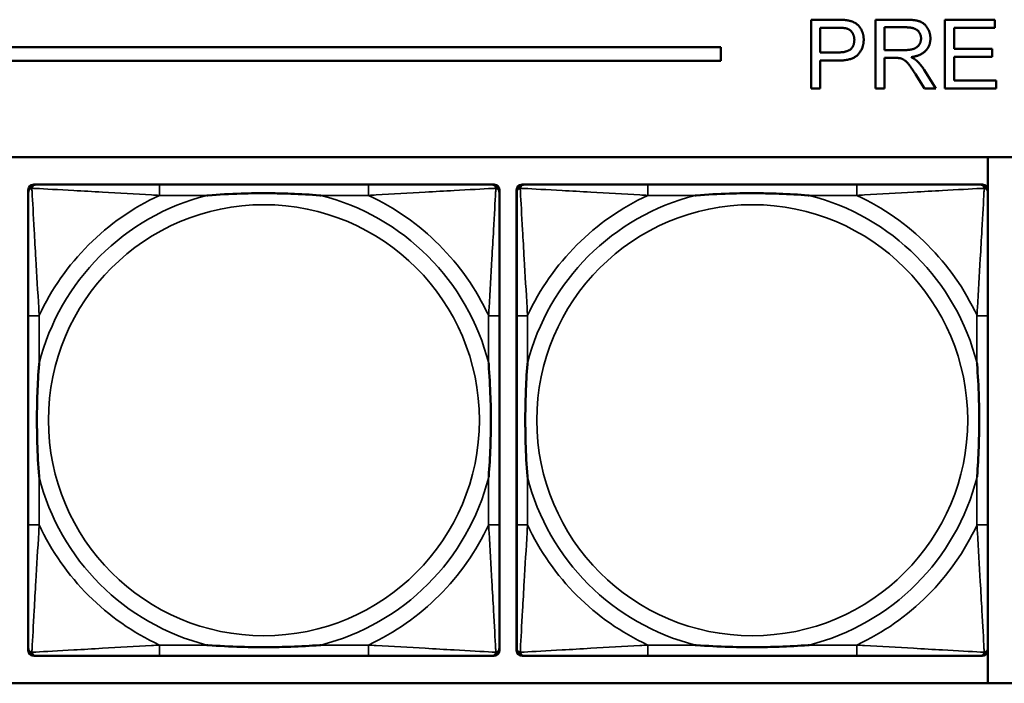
# Model space of a CAD drawing. Header units: inches. Extents: x 23.7 to 69.9, y 6 to 64.2.
# Tile 39 of 158: x 51.6 to 53.1, y 14.4 to 15.4. Entities that reach past the tile are written whole.
import ezdxf

# ---------------------------------------------------------------- set-up
doc = ezdxf.new("R2010")
doc.units = ezdxf.units.IN
doc.header["$MEASUREMENT"] = 0
doc.layers.add('Visible (ANSI)', color=7, linetype='Continuous', lineweight=50)
doc.layers.add('Visible Narrow (ANSI)', color=7, linetype='Continuous', lineweight=35)

msp = doc.modelspace()

# ---------------------------------------------------------------- linework, layer by layer
at = {"layer": 'Visible (ANSI)'}
for p, q in [((52.7728, 15.4068), (52.8106, 15.4068)), ((52.7728, 15.3068), (52.7728, 15.4068)), ((52.8663, 15.4068), (52.9107, 15.4068)), ((52.8663, 15.3068), (52.8663, 15.4068)), ((52.9673, 15.4068), (53.0397, 15.4068)), ((52.9673, 15.3068), (52.9673, 15.4068)), ((53.0397, 15.4068), (53.0397, 15.395)), ((52.7861, 15.3592), (52.7861, 15.395)), ((52.7861, 15.395), (52.8117, 15.395)), ((52.8796, 15.3626), (52.8796, 15.3957)), ((52.8796, 15.3957), (52.9112, 15.3957)), ((53.0397, 15.395), (52.9805, 15.395)), ((52.9805, 15.395), (52.9805, 15.3644)), ((47.3347, 15.3668), (52.6417, 15.3668)), ((52.6417, 15.3668), (52.6417, 15.3468)), ((52.908, 15.3626), (52.8796, 15.3626)), ((52.9805, 15.3644), (53.036, 15.3644)), ((53.036, 15.3644), (53.036, 15.3526)), ((52.6417, 15.3468), (47.3347, 15.3468)), ((52.8119, 15.3592), (52.7861, 15.3592)), ((52.8118, 15.3474), (52.7861, 15.3474)), ((52.7861, 15.3474), (52.7861, 15.3068)), ((52.8949, 15.3512), (52.8796, 15.3512)), ((52.8796, 15.3512), (52.8796, 15.3068)), ((53.036, 15.3526), (52.9805, 15.3526)), ((52.9805, 15.3526), (52.9805, 15.3186)), ((52.937, 15.334), (52.9543, 15.3068)), ((52.9378, 15.3068), (52.9245, 15.3276)), ((52.9805, 15.3186), (53.042, 15.3186)), ((53.042, 15.3186), (53.042, 15.3068)), ((52.7861, 15.3068), (52.7728, 15.3068)), ((52.8796, 15.3068), (52.8663, 15.3068)), ((52.9543, 15.3068), (52.9378, 15.3068)), ((53.042, 15.3068), (52.9673, 15.3068)), ((47.3347, 15.2068), (58.7487, 15.2068)), ((53.0295, 15.2068), (53.0295, 15.1607)), ((51.6425, 15.1671), (51.6465, 15.1671)), ((52.1291, 15.1671), (51.8252, 15.1671)), ((52.3079, 15.1671), (52.3118, 15.1671)), ((52.3525, 15.1671), (52.3565, 15.1671)), ((52.8391, 15.1671), (52.5352, 15.1671)), ((53.0179, 15.1671), (53.0218, 15.1671)), ((51.6346, 14.4899), (51.6346, 15.1592)), ((52.3197, 15.1592), (52.3197, 15.1553)), ((52.3446, 14.4899), (52.3446, 15.1592)), ((53.0297, 15.1592), (53.0297, 15.1553)), ((51.6347, 14.9765), (51.6347, 14.6726)), ((52.3197, 14.6726), (52.3197, 14.9765)), ((52.3447, 14.9765), (52.3447, 14.6726)), ((53.0297, 14.6726), (53.0297, 14.9765)), ((52.3197, 14.4939), (52.3197, 14.4899)), ((53.0295, 14.4884), (53.0295, 14.4422)), ((53.0297, 14.4939), (53.0297, 14.4899)), ((52.3118, 14.4821), (51.6425, 14.4821)), ((51.8252, 14.4821), (52.1291, 14.4821)), ((53.0218, 14.4821), (52.3525, 14.4821)), ((52.5352, 14.4821), (52.8391, 14.4821)), ((58.7487, 14.4422), (47.3347, 14.4422))]:
    msp.add_line(p, q, dxfattribs=at)
for centre, radius, start, end in [((51.6425, 15.1592), 0.00787, 90, 180), ((51.6465, 15.1553), 0.0118, 90, 180), ((52.3079, 15.1553), 0.0118, 0, 90), ((52.3118, 15.1592), 0.00787, 0, 90), ((52.3525, 15.1592), 0.00787, 90, 180), ((52.3565, 15.1553), 0.0118, 90, 180), ((53.0179, 15.1553), 0.0118, 0, 90), ((53.0218, 15.1592), 0.00787, 0, 90), ((51.6425, 14.4899), 0.00787, 180, 270), ((51.6465, 14.4939), 0.0118, 180, 270), ((52.3079, 14.4939), 0.0118, 270, 360), ((52.3118, 14.4899), 0.00787, 270, 0), ((52.3525, 14.4899), 0.00787, 180, 270), ((52.3565, 14.4939), 0.0118, 180, 270), ((53.0179, 14.4939), 0.0118, 270, 360), ((53.0218, 14.4899), 0.00787, 270, 0)]:
    msp.add_arc(centre, radius, start, end, dxfattribs=at)
for points in [[(52.8106, 15.4068), (52.8206, 15.4068), (52.8258, 15.4058)], [(52.8258, 15.4058), (52.8332, 15.4046), (52.8431, 15.3977), (52.8492, 15.3853), (52.8492, 15.3778)], [(52.9107, 15.4068), (52.924, 15.4068), (52.9379, 15.4014), (52.9462, 15.3877), (52.9462, 15.3795)], [(52.8117, 15.395), (52.8207, 15.395), (52.8241, 15.3941)], [(52.8241, 15.3941), (52.8292, 15.3927), (52.8356, 15.3837), (52.8356, 15.3774)], [(52.9112, 15.3957), (52.9223, 15.3957), (52.9326, 15.3866), (52.9326, 15.3795)], [(52.8492, 15.3778), (52.8492, 15.3651), (52.833, 15.3474), (52.8118, 15.3474)], [(52.8356, 15.3774), (52.8356, 15.3687), (52.8248, 15.3592), (52.8119, 15.3592)], [(52.9326, 15.3795), (52.9326, 15.3747), (52.9273, 15.3664), (52.9171, 15.3626), (52.908, 15.3626)], [(52.9462, 15.3795), (52.9462, 15.3688), (52.9324, 15.3543), (52.9181, 15.3523)], [(52.9023, 15.3508), (52.9, 15.3512), (52.8949, 15.3512)], [(52.9245, 15.3276), (52.9187, 15.3366), (52.9113, 15.3461), (52.9053, 15.35), (52.9023, 15.3508)], [(52.9181, 15.3523), (52.9233, 15.3498), (52.926, 15.3473)], [(52.926, 15.3473), (52.9318, 15.342), (52.937, 15.334)]]:
    msp.add_open_spline(points, degree=2, dxfattribs=at)
for points, knots in [([(51.8252, 15.1671), (51.8216, 15.1671), (51.818, 15.1671), (51.8144, 15.1671), (51.7812, 15.1671), (51.7475, 15.1671), (51.7167, 15.1671), (51.6897, 15.1671), (51.6642, 15.1671), (51.6507, 15.1671), (51.6491, 15.1671), (51.6477, 15.1671), (51.6465, 15.1671)], [0, 0, 0, 0, 0.0272471, 0.0272471, 0.0272471, 0.2790553, 0.2790553, 0.2790553, 0.4988354, 0.4988354, 0.4988354, 0.5252205, 0.5252205, 0.5252205, 0.5252205]), ([(52.3079, 15.1671), (52.293, 15.1671), (52.2514, 15.1671), (52.2107, 15.1671), (52.1842, 15.1671), (52.1564, 15.1671), (52.1291, 15.1671)], [-0.5252205, -0.5252205, -0.5252205, -0.5252205, -0.20743, -0.20743, -0.20743, 0, 0, 0, 0]), ([(52.5352, 15.1671), (52.5316, 15.1671), (52.528, 15.1671), (52.5244, 15.1671), (52.4912, 15.1671), (52.4575, 15.1671), (52.4267, 15.1671), (52.3997, 15.1671), (52.3742, 15.1671), (52.3607, 15.1671), (52.3591, 15.1671), (52.3577, 15.1671), (52.3565, 15.1671)], [0, 0, 0, 0, 0.0272471, 0.0272471, 0.0272471, 0.2790553, 0.2790553, 0.2790553, 0.4988354, 0.4988354, 0.4988354, 0.5252205, 0.5252205, 0.5252205, 0.5252205]), ([(53.0179, 15.1671), (53.003, 15.1671), (52.9614, 15.1671), (52.9207, 15.1671), (52.8942, 15.1671), (52.8664, 15.1671), (52.8391, 15.1671)], [-0.5252205, -0.5252205, -0.5252205, -0.5252205, -0.20743, -0.20743, -0.20743, 0, 0, 0, 0]), ([(51.6347, 15.1553), (51.6347, 15.1404), (51.6347, 15.0988), (51.6347, 15.0582), (51.6347, 15.0316), (51.6347, 15.0038), (51.6347, 14.9765)], [-0.5252205, -0.5252205, -0.5252205, -0.5252205, -0.20743, -0.20743, -0.20743, 0, 0, 0, 0]), ([(51.8944, 15.1513), (51.8949, 15.1514), (51.8953, 15.1514), (51.9118, 15.1527), (51.9279, 15.1535), (51.9508, 15.1542), (51.9575, 15.1544), (51.9667, 15.1545), (51.9692, 15.1545), (51.9732, 15.1545), (51.9748, 15.1545), (51.978, 15.1545), (51.9795, 15.1545), (51.9831, 15.1545), (51.9851, 15.1545), (51.9913, 15.1544), (51.9954, 15.1544), (52.0052, 15.1542), (52.0108, 15.154), (52.0305, 15.1533), (52.0446, 15.1525), (52.059, 15.1514), (52.0595, 15.1514), (52.0599, 15.1513)], [-0.416114, -0.416114, -0.416114, -0.416114, -0.4127691, -0.4127691, -0.2896446, -0.2896446, -0.2388934, -0.2388934, -0.2201881, -0.2201881, -0.2080204, -0.2080204, -0.196499, -0.196499, -0.1809939, -0.1809939, -0.149741, -0.149741, -0.1073162, -0.1073162, 0, 0, 0.0033356, 0.0033356, 0.0033356, 0.0033356]), ([(52.3197, 14.9765), (52.3197, 14.9801), (52.3197, 14.9837), (52.3197, 14.9873), (52.3197, 15.0205), (52.3197, 15.0542), (52.3197, 15.0851), (52.3197, 15.112), (52.3197, 15.1376), (52.3197, 15.151), (52.3197, 15.1526), (52.3197, 15.154), (52.3197, 15.1553)], [0, 0, 0, 0, 0.0272471, 0.0272471, 0.0272471, 0.2790553, 0.2790553, 0.2790553, 0.4988354, 0.4988354, 0.4988354, 0.5252205, 0.5252205, 0.5252205, 0.5252205]), ([(52.3447, 15.1553), (52.3447, 15.1404), (52.3447, 15.0988), (52.3447, 15.0582), (52.3447, 15.0316), (52.3447, 15.0038), (52.3447, 14.9765)], [-0.5252205, -0.5252205, -0.5252205, -0.5252205, -0.20743, -0.20743, -0.20743, 0, 0, 0, 0]), ([(52.6044, 15.1513), (52.6049, 15.1514), (52.6053, 15.1514), (52.6218, 15.1527), (52.6379, 15.1535), (52.6608, 15.1542), (52.6675, 15.1544), (52.6767, 15.1545), (52.6792, 15.1545), (52.6832, 15.1545), (52.6848, 15.1545), (52.688, 15.1545), (52.6895, 15.1545), (52.6931, 15.1545), (52.6951, 15.1545), (52.7013, 15.1544), (52.7054, 15.1544), (52.7152, 15.1542), (52.7208, 15.154), (52.7405, 15.1533), (52.7546, 15.1525), (52.769, 15.1514), (52.7695, 15.1514), (52.7699, 15.1513)], [-0.416114, -0.416114, -0.416114, -0.416114, -0.4127691, -0.4127691, -0.2896446, -0.2896446, -0.2388934, -0.2388934, -0.2201881, -0.2201881, -0.2080204, -0.2080204, -0.196499, -0.196499, -0.1809939, -0.1809939, -0.149741, -0.149741, -0.1073162, -0.1073162, 0, 0, 0.0033356, 0.0033356, 0.0033356, 0.0033356]), ([(53.0297, 14.9765), (53.0297, 14.9801), (53.0297, 14.9837), (53.0297, 14.9873), (53.0297, 15.0205), (53.0297, 15.0542), (53.0297, 15.0851), (53.0297, 15.112), (53.0297, 15.1376), (53.0297, 15.151), (53.0297, 15.1526), (53.0297, 15.154), (53.0297, 15.1553)], [0, 0, 0, 0, 0.0272471, 0.0272471, 0.0272471, 0.2790553, 0.2790553, 0.2790553, 0.4988354, 0.4988354, 0.4988354, 0.5252205, 0.5252205, 0.5252205, 0.5252205]), ([(51.6504, 14.7418), (51.6504, 14.7423), (51.6503, 14.7427), (51.6491, 14.7592), (51.6482, 14.7753), (51.6475, 14.7982), (51.6474, 14.8049), (51.6473, 14.8141), (51.6472, 14.8166), (51.6472, 14.8207), (51.6472, 14.8223), (51.6472, 14.8254), (51.6472, 14.8269), (51.6472, 14.8305), (51.6472, 14.8325), (51.6473, 14.8387), (51.6474, 14.8428), (51.6476, 14.8526), (51.6477, 14.8582), (51.6485, 14.8779), (51.6492, 14.892), (51.6503, 14.9065), (51.6504, 14.9069), (51.6504, 14.9073)], [-0.416114, -0.416114, -0.416114, -0.416114, -0.4127691, -0.4127691, -0.2896446, -0.2896446, -0.2388934, -0.2388934, -0.2201881, -0.2201881, -0.2080204, -0.2080204, -0.196499, -0.196499, -0.1809939, -0.1809939, -0.149741, -0.149741, -0.1073162, -0.1073162, 0, 0, 0.0033356, 0.0033356, 0.0033356, 0.0033356]), ([(52.3039, 14.9073), (52.304, 14.9069), (52.304, 14.9065), (52.3052, 14.8899), (52.3061, 14.8739), (52.3068, 14.8509), (52.307, 14.8442), (52.3071, 14.8351), (52.3071, 14.8326), (52.3071, 14.8285), (52.3071, 14.8269), (52.3071, 14.8238), (52.3071, 14.8222), (52.3071, 14.8187), (52.3071, 14.8166), (52.307, 14.8105), (52.307, 14.8063), (52.3068, 14.7966), (52.3066, 14.791), (52.3059, 14.7712), (52.3051, 14.7572), (52.304, 14.7427), (52.304, 14.7423), (52.3039, 14.7418)], [-0.416114, -0.416114, -0.416114, -0.416114, -0.4127691, -0.4127691, -0.2896446, -0.2896446, -0.2388934, -0.2388934, -0.2201881, -0.2201881, -0.2080204, -0.2080204, -0.196499, -0.196499, -0.1809939, -0.1809939, -0.149741, -0.149741, -0.1073162, -0.1073162, 0, 0, 0.0033356, 0.0033356, 0.0033356, 0.0033356]), ([(52.3604, 14.7418), (52.3604, 14.7423), (52.3603, 14.7427), (52.3591, 14.7592), (52.3582, 14.7753), (52.3575, 14.7982), (52.3574, 14.8049), (52.3573, 14.8141), (52.3572, 14.8166), (52.3572, 14.8207), (52.3572, 14.8223), (52.3572, 14.8254), (52.3572, 14.8269), (52.3572, 14.8305), (52.3572, 14.8325), (52.3573, 14.8387), (52.3574, 14.8428), (52.3576, 14.8526), (52.3577, 14.8582), (52.3585, 14.8779), (52.3592, 14.892), (52.3603, 14.9065), (52.3604, 14.9069), (52.3604, 14.9073)], [-0.416114, -0.416114, -0.416114, -0.416114, -0.4127691, -0.4127691, -0.2896446, -0.2896446, -0.2388934, -0.2388934, -0.2201881, -0.2201881, -0.2080204, -0.2080204, -0.196499, -0.196499, -0.1809939, -0.1809939, -0.149741, -0.149741, -0.1073162, -0.1073162, 0, 0, 0.0033356, 0.0033356, 0.0033356, 0.0033356]), ([(53.0139, 14.9073), (53.014, 14.9069), (53.014, 14.9065), (53.0152, 14.8899), (53.0161, 14.8739), (53.0168, 14.8509), (53.017, 14.8442), (53.0171, 14.8351), (53.0171, 14.8326), (53.0171, 14.8285), (53.0171, 14.8269), (53.0171, 14.8238), (53.0171, 14.8222), (53.0171, 14.8187), (53.0171, 14.8166), (53.017, 14.8105), (53.017, 14.8063), (53.0168, 14.7966), (53.0166, 14.791), (53.0159, 14.7712), (53.0151, 14.7572), (53.014, 14.7427), (53.014, 14.7423), (53.0139, 14.7418)], [-0.416114, -0.416114, -0.416114, -0.416114, -0.4127691, -0.4127691, -0.2896446, -0.2896446, -0.2388934, -0.2388934, -0.2201881, -0.2201881, -0.2080204, -0.2080204, -0.196499, -0.196499, -0.1809939, -0.1809939, -0.149741, -0.149741, -0.1073162, -0.1073162, 0, 0, 0.0033356, 0.0033356, 0.0033356, 0.0033356]), ([(51.6347, 14.6726), (51.6347, 14.6454), (51.6347, 14.6175), (51.6347, 14.591), (51.6347, 14.5504), (51.6347, 14.5088), (51.6347, 14.4939)], [3.9382945, 3.9382945, 3.9382945, 3.9382945, 4.1457245, 4.1457245, 4.1457245, 4.463515, 4.463515, 4.463515, 4.463515]), ([(52.3197, 14.4939), (52.3197, 14.5088), (52.3197, 14.5504), (52.3197, 14.591), (52.3197, 14.6175), (52.3197, 14.6454), (52.3197, 14.6726)], [-0.5252205, -0.5252205, -0.5252205, -0.5252205, -0.20743, -0.20743, -0.20743, 0, 0, 0, 0]), ([(52.3447, 14.6726), (52.3447, 14.6454), (52.3447, 14.6175), (52.3447, 14.591), (52.3447, 14.5504), (52.3447, 14.5088), (52.3447, 14.4939)], [3.9382945, 3.9382945, 3.9382945, 3.9382945, 4.1457245, 4.1457245, 4.1457245, 4.463515, 4.463515, 4.463515, 4.463515]), ([(53.0297, 14.4939), (53.0297, 14.5088), (53.0297, 14.5504), (53.0297, 14.591), (53.0297, 14.6175), (53.0297, 14.6454), (53.0297, 14.6726)], [-0.5252205, -0.5252205, -0.5252205, -0.5252205, -0.20743, -0.20743, -0.20743, 0, 0, 0, 0]), ([(52.0599, 14.4978), (52.0595, 14.4978), (52.059, 14.4977), (52.0446, 14.4967), (52.0305, 14.4959), (52.0108, 14.4951), (52.0052, 14.495), (51.9954, 14.4948), (51.9913, 14.4947), (51.9851, 14.4947), (51.9831, 14.4946), (51.9795, 14.4946), (51.978, 14.4946), (51.9748, 14.4946), (51.9732, 14.4946), (51.9692, 14.4947), (51.9667, 14.4947), (51.9575, 14.4948), (51.9508, 14.4949), (51.9279, 14.4956), (51.9118, 14.4965), (51.8953, 14.4977), (51.8949, 14.4978), (51.8944, 14.4978)], [-0.4149464, -0.4149464, -0.4149464, -0.4149464, -0.41162, -0.41162, -0.3046026, -0.3046026, -0.2622958, -0.2622958, -0.23113, -0.23113, -0.215668, -0.215668, -0.2041787, -0.2041787, -0.1920448, -0.1920448, -0.1733916, -0.1733916, -0.1227817, -0.1227817, 0, 0, 0.0033356, 0.0033356, 0.0033356, 0.0033356]), ([(52.7699, 14.4978), (52.7695, 14.4978), (52.769, 14.4977), (52.7546, 14.4967), (52.7405, 14.4959), (52.7208, 14.4951), (52.7152, 14.495), (52.7054, 14.4948), (52.7013, 14.4947), (52.6951, 14.4947), (52.6931, 14.4946), (52.6895, 14.4946), (52.688, 14.4946), (52.6848, 14.4946), (52.6832, 14.4946), (52.6792, 14.4947), (52.6767, 14.4947), (52.6675, 14.4948), (52.6608, 14.4949), (52.6379, 14.4956), (52.6218, 14.4965), (52.6053, 14.4977), (52.6049, 14.4978), (52.6044, 14.4978)], [-0.4149464, -0.4149464, -0.4149464, -0.4149464, -0.41162, -0.41162, -0.3046026, -0.3046026, -0.2622958, -0.2622958, -0.23113, -0.23113, -0.215668, -0.215668, -0.2041787, -0.2041787, -0.1920448, -0.1920448, -0.1733916, -0.1733916, -0.1227817, -0.1227817, 0, 0, 0.0033356, 0.0033356, 0.0033356, 0.0033356]), ([(51.6465, 14.4821), (51.6614, 14.4821), (51.703, 14.4821), (51.7436, 14.4821), (51.7701, 14.4821), (51.798, 14.4821), (51.8252, 14.4821)], [-0.5252205, -0.5252205, -0.5252205, -0.5252205, -0.20743, -0.20743, -0.20743, 0, 0, 0, 0]), ([(52.1291, 14.4821), (52.1564, 14.4821), (52.1842, 14.4821), (52.2107, 14.4821), (52.2514, 14.4821), (52.293, 14.4821), (52.3079, 14.4821)], [3.9382945, 3.9382945, 3.9382945, 3.9382945, 4.1457245, 4.1457245, 4.1457245, 4.463515, 4.463515, 4.463515, 4.463515]), ([(52.3565, 14.4821), (52.3714, 14.4821), (52.413, 14.4821), (52.4536, 14.4821), (52.4801, 14.4821), (52.508, 14.4821), (52.5352, 14.4821)], [-0.5252205, -0.5252205, -0.5252205, -0.5252205, -0.20743, -0.20743, -0.20743, 0, 0, 0, 0]), ([(52.8391, 14.4821), (52.8664, 14.4821), (52.8942, 14.4821), (52.9207, 14.4821), (52.9614, 14.4821), (53.003, 14.4821), (53.0179, 14.4821)], [3.9382945, 3.9382945, 3.9382945, 3.9382945, 4.1457245, 4.1457245, 4.1457245, 4.463515, 4.463515, 4.463515, 4.463515])]:
    msp.add_open_spline(points, degree=3, knots=knots, dxfattribs=at)
at = {"layer": 'Visible Narrow (ANSI)'}
for p, q in [((51.8252, 15.1671), (51.8252, 15.1513)), ((52.1291, 15.1671), (52.1291, 15.1513)), ((52.5352, 15.1671), (52.5352, 15.1513)), ((52.8391, 15.1671), (52.8391, 15.1513)), ((51.8252, 15.1513), (51.8944, 15.1513)), ((52.0599, 15.1513), (52.1291, 15.1513)), ((52.5352, 15.1513), (52.6044, 15.1513)), ((52.7699, 15.1513), (52.8391, 15.1513)), ((51.6504, 14.9765), (51.6347, 14.9765)), ((51.6504, 14.9073), (51.6504, 14.9765)), ((52.3197, 14.9765), (52.3039, 14.9765)), ((52.3039, 14.9765), (52.3039, 14.9073)), ((52.3604, 14.9765), (52.3447, 14.9765)), ((52.3604, 14.9073), (52.3604, 14.9765)), ((53.0297, 14.9765), (53.0139, 14.9765)), ((53.0139, 14.9765), (53.0139, 14.9073)), ((51.6504, 14.6726), (51.6504, 14.7418)), ((52.3039, 14.7418), (52.3039, 14.6726)), ((52.3604, 14.6726), (52.3604, 14.7418)), ((53.0139, 14.7418), (53.0139, 14.6726)), ((51.6504, 14.6726), (51.6347, 14.6726)), ((52.3197, 14.6726), (52.3039, 14.6726)), ((52.3604, 14.6726), (52.3447, 14.6726)), ((53.0297, 14.6726), (53.0139, 14.6726)), ((51.8252, 14.4978), (51.8252, 14.4821)), ((51.8944, 14.4978), (51.8252, 14.4978)), ((52.1291, 14.4978), (52.0599, 14.4978)), ((52.1291, 14.4978), (52.1291, 14.4821)), ((52.5352, 14.4978), (52.5352, 14.4821)), ((52.6044, 14.4978), (52.5352, 14.4978)), ((52.8391, 14.4978), (52.7699, 14.4978)), ((52.8391, 14.4978), (52.8391, 14.4821))]:
    msp.add_line(p, q, dxfattribs=at)
for centre in [(51.9772, 14.8246), (52.6872, 14.8246)]:
    msp.add_circle(centre, 0.3133, dxfattribs=at)
for centre, radius, start, end in [((51.9772, 14.8246), 0.3371, 104.2103, 165.7897), ((51.9772, 14.8246), 0.3604, 114.9407, 155.0593), ((51.9772, 14.8246), 0.3371, 14.2103, 75.7897), ((51.9772, 14.8246), 0.3604, 24.9407, 65.0593), ((52.6872, 14.8246), 0.3371, 104.2103, 165.7897), ((52.6872, 14.8246), 0.3604, 114.9407, 155.0593), ((52.6872, 14.8246), 0.3371, 14.2103, 75.7897), ((52.6872, 14.8246), 0.3604, 24.9407, 65.0593), ((51.9772, 14.8246), 0.3371, 194.2103, 255.7897), ((51.9772, 14.8246), 0.3371, 284.2103, 345.7897), ((52.6872, 14.8246), 0.3371, 194.2103, 255.7897), ((52.6872, 14.8246), 0.3371, 284.2103, 345.7897), ((51.9772, 14.8246), 0.3604, 204.9407, 245.0593), ((51.9772, 14.8246), 0.3604, 294.9407, 335.0593), ((52.6872, 14.8246), 0.3604, 204.9407, 245.0593), ((52.6872, 14.8246), 0.3604, 294.9407, 335.0593)]:
    msp.add_arc(centre, radius, start, end, dxfattribs=at)
for points, knots in [([(51.6347, 15.1553), (51.6347, 15.1559), (51.6347, 15.1565), (51.635, 15.1574), (51.6351, 15.1579), (51.6355, 15.1585), (51.6356, 15.1588), (51.6359, 15.1591), (51.636, 15.1593), (51.6363, 15.1597), (51.6366, 15.1599), (51.6373, 15.1606), (51.6378, 15.1609), (51.6388, 15.1614), (51.6394, 15.1616), (51.6399, 15.1618)], [-0.02627331, -0.02627331, -0.02627331, -0.02627331, -0.02158775, -0.02158775, -0.01736415, -0.01736415, -0.0147244, -0.0147244, -0.01307456, -0.01307456, -0.00977487, -0.00977487, -0.00449537, -0.00449537, 0.00012419, 0.00012419, 0.00012419, 0.00012419]), ([(51.6399, 15.1618), (51.6401, 15.1624), (51.6403, 15.1629), (51.6409, 15.164), (51.6412, 15.1645), (51.6418, 15.1652), (51.6421, 15.1654), (51.6425, 15.1658), (51.6426, 15.1659), (51.643, 15.1661), (51.6432, 15.1663), (51.6439, 15.1666), (51.6443, 15.1668), (51.6453, 15.167), (51.6459, 15.1671), (51.6465, 15.1671)], [-0.00012419, -0.00012419, -0.00012419, -0.00012419, 0.00449537, 0.00449537, 0.00977487, 0.00977487, 0.01307456, 0.01307456, 0.0147244, 0.0147244, 0.01736415, 0.01736415, 0.02158775, 0.02158775, 0.02627331, 0.02627331, 0.02627331, 0.02627331]), ([(51.6504, 14.9765), (51.6502, 14.9803), (51.65, 14.9841), (51.6485, 15.0114), (51.647, 15.0356), (51.6448, 15.0734), (51.644, 15.0875), (51.642, 15.1227), (51.6409, 15.1428), (51.6401, 15.1583), (51.64, 15.1601), (51.6399, 15.1618)], [0, 0, 0, 0, 0.0278591, 0.0278591, 0.201273, 0.201273, 0.3066357, 0.3066357, 0.475216, 0.475216, 0.5007189, 0.5007189, 0.5007189, 0.5007189]), ([(51.6399, 15.1618), (51.6416, 15.1617), (51.6435, 15.1616), (51.6589, 15.1608), (51.679, 15.1597), (51.7143, 15.1577), (51.7283, 15.1569), (51.7661, 15.1547), (51.7903, 15.1533), (51.8177, 15.1518), (51.8215, 15.1516), (51.8252, 15.1513)], [-0.5007189, -0.5007189, -0.5007189, -0.5007189, -0.475216, -0.475216, -0.3066357, -0.3066357, -0.201273, -0.201273, -0.0278591, -0.0278591, 0, 0, 0, 0]), ([(52.1291, 15.1513), (52.1329, 15.1516), (52.1367, 15.1518), (52.164, 15.1533), (52.1882, 15.1547), (52.226, 15.1569), (52.2401, 15.1577), (52.2753, 15.1597), (52.2954, 15.1608), (52.3109, 15.1616), (52.3127, 15.1617), (52.3144, 15.1618)], [0, 0, 0, 0, 0.0278591, 0.0278591, 0.201273, 0.201273, 0.3066357, 0.3066357, 0.475216, 0.475216, 0.5007189, 0.5007189, 0.5007189, 0.5007189]), ([(52.3144, 15.1618), (52.3143, 15.1601), (52.3142, 15.1583), (52.3134, 15.1428), (52.3123, 15.1227), (52.3103, 15.0875), (52.3095, 15.0734), (52.3073, 15.0356), (52.3059, 15.0114), (52.3043, 14.9841), (52.3041, 14.9803), (52.3039, 14.9765)], [-0.5007189, -0.5007189, -0.5007189, -0.5007189, -0.475216, -0.475216, -0.3066357, -0.3066357, -0.201273, -0.201273, -0.0278591, -0.0278591, 0, 0, 0, 0]), ([(52.3079, 15.1671), (52.3085, 15.1671), (52.309, 15.167), (52.31, 15.1668), (52.3105, 15.1666), (52.3111, 15.1663), (52.3114, 15.1661), (52.3117, 15.1659), (52.3119, 15.1658), (52.3123, 15.1654), (52.3125, 15.1652), (52.3131, 15.1645), (52.3135, 15.164), (52.314, 15.1629), (52.3142, 15.1624), (52.3144, 15.1618)], [-0.02627331, -0.02627331, -0.02627331, -0.02627331, -0.02158775, -0.02158775, -0.01736415, -0.01736415, -0.0147244, -0.0147244, -0.01307456, -0.01307456, -0.00977487, -0.00977487, -0.00449537, -0.00449537, 0.00012419, 0.00012419, 0.00012419, 0.00012419]), ([(52.3144, 15.1618), (52.315, 15.1616), (52.3155, 15.1614), (52.3166, 15.1609), (52.3171, 15.1606), (52.3178, 15.1599), (52.318, 15.1597), (52.3184, 15.1593), (52.3185, 15.1591), (52.3187, 15.1588), (52.3189, 15.1585), (52.3192, 15.1579), (52.3194, 15.1574), (52.3196, 15.1565), (52.3197, 15.1559), (52.3197, 15.1553)], [-0.00012419, -0.00012419, -0.00012419, -0.00012419, 0.00449537, 0.00449537, 0.00977487, 0.00977487, 0.01307456, 0.01307456, 0.0147244, 0.0147244, 0.01736415, 0.01736415, 0.02158775, 0.02158775, 0.02627331, 0.02627331, 0.02627331, 0.02627331]), ([(52.3447, 15.1553), (52.3447, 15.1559), (52.3447, 15.1565), (52.345, 15.1574), (52.3451, 15.1579), (52.3455, 15.1585), (52.3456, 15.1588), (52.3459, 15.1591), (52.346, 15.1593), (52.3463, 15.1597), (52.3466, 15.1599), (52.3473, 15.1606), (52.3478, 15.1609), (52.3488, 15.1614), (52.3494, 15.1616), (52.3499, 15.1618)], [-0.02627331, -0.02627331, -0.02627331, -0.02627331, -0.02158775, -0.02158775, -0.01736415, -0.01736415, -0.0147244, -0.0147244, -0.01307456, -0.01307456, -0.00977487, -0.00977487, -0.00449537, -0.00449537, 0.00012419, 0.00012419, 0.00012419, 0.00012419]), ([(52.3499, 15.1618), (52.3501, 15.1624), (52.3503, 15.1629), (52.3509, 15.164), (52.3512, 15.1645), (52.3518, 15.1652), (52.3521, 15.1654), (52.3525, 15.1658), (52.3526, 15.1659), (52.353, 15.1661), (52.3532, 15.1663), (52.3539, 15.1666), (52.3543, 15.1668), (52.3553, 15.167), (52.3559, 15.1671), (52.3565, 15.1671)], [-0.00012419, -0.00012419, -0.00012419, -0.00012419, 0.00449537, 0.00449537, 0.00977487, 0.00977487, 0.01307456, 0.01307456, 0.0147244, 0.0147244, 0.01736415, 0.01736415, 0.02158775, 0.02158775, 0.02627331, 0.02627331, 0.02627331, 0.02627331]), ([(52.3604, 14.9765), (52.3602, 14.9803), (52.36, 14.9841), (52.3585, 15.0114), (52.357, 15.0356), (52.3548, 15.0734), (52.354, 15.0875), (52.352, 15.1227), (52.3509, 15.1428), (52.3501, 15.1583), (52.35, 15.1601), (52.3499, 15.1618)], [0, 0, 0, 0, 0.0278591, 0.0278591, 0.201273, 0.201273, 0.3066357, 0.3066357, 0.475216, 0.475216, 0.5007189, 0.5007189, 0.5007189, 0.5007189]), ([(52.3499, 15.1618), (52.3516, 15.1617), (52.3535, 15.1616), (52.3689, 15.1608), (52.389, 15.1597), (52.4243, 15.1577), (52.4383, 15.1569), (52.4761, 15.1547), (52.5003, 15.1533), (52.5277, 15.1518), (52.5315, 15.1516), (52.5352, 15.1513)], [-0.5007189, -0.5007189, -0.5007189, -0.5007189, -0.475216, -0.475216, -0.3066357, -0.3066357, -0.201273, -0.201273, -0.0278591, -0.0278591, 0, 0, 0, 0]), ([(52.8391, 15.1513), (52.8429, 15.1516), (52.8467, 15.1518), (52.874, 15.1533), (52.8982, 15.1547), (52.936, 15.1569), (52.9501, 15.1577), (52.9853, 15.1597), (53.0054, 15.1608), (53.0209, 15.1616), (53.0227, 15.1617), (53.0244, 15.1618)], [0, 0, 0, 0, 0.0278591, 0.0278591, 0.201273, 0.201273, 0.3066357, 0.3066357, 0.475216, 0.475216, 0.5007189, 0.5007189, 0.5007189, 0.5007189]), ([(53.0244, 15.1618), (53.0243, 15.1601), (53.0242, 15.1583), (53.0234, 15.1428), (53.0223, 15.1227), (53.0203, 15.0875), (53.0195, 15.0734), (53.0173, 15.0356), (53.0159, 15.0114), (53.0143, 14.9841), (53.0141, 14.9803), (53.0139, 14.9765)], [-0.5007189, -0.5007189, -0.5007189, -0.5007189, -0.475216, -0.475216, -0.3066357, -0.3066357, -0.201273, -0.201273, -0.0278591, -0.0278591, 0, 0, 0, 0]), ([(53.0179, 15.1671), (53.0185, 15.1671), (53.019, 15.167), (53.02, 15.1668), (53.0205, 15.1666), (53.0211, 15.1663), (53.0214, 15.1661), (53.0217, 15.1659), (53.0219, 15.1658), (53.0223, 15.1654), (53.0225, 15.1652), (53.0231, 15.1645), (53.0235, 15.164), (53.024, 15.1629), (53.0242, 15.1624), (53.0244, 15.1618)], [-0.02627331, -0.02627331, -0.02627331, -0.02627331, -0.02158775, -0.02158775, -0.01736415, -0.01736415, -0.0147244, -0.0147244, -0.01307456, -0.01307456, -0.00977487, -0.00977487, -0.00449537, -0.00449537, 0.00012419, 0.00012419, 0.00012419, 0.00012419]), ([(53.0244, 15.1618), (53.025, 15.1616), (53.0255, 15.1614), (53.0266, 15.1609), (53.0271, 15.1606), (53.0278, 15.1599), (53.028, 15.1597), (53.0284, 15.1593), (53.0285, 15.1591), (53.0287, 15.1588), (53.0289, 15.1585), (53.0292, 15.1579), (53.0294, 15.1574), (53.0296, 15.1565), (53.0297, 15.1559), (53.0297, 15.1553)], [-0.00012419, -0.00012419, -0.00012419, -0.00012419, 0.00449537, 0.00449537, 0.00977487, 0.00977487, 0.01307456, 0.01307456, 0.0147244, 0.0147244, 0.01736415, 0.01736415, 0.02158775, 0.02158775, 0.02627331, 0.02627331, 0.02627331, 0.02627331]), ([(51.6399, 14.4873), (51.64, 14.489), (51.6401, 14.4909), (51.6409, 14.5063), (51.642, 14.5264), (51.644, 14.5617), (51.6448, 14.5757), (51.647, 14.6136), (51.6485, 14.6377), (51.65, 14.6651), (51.6502, 14.6689), (51.6504, 14.6726)], [-4.4390134, -4.4390134, -4.4390134, -4.4390134, -4.4135105, -4.4135105, -4.2449302, -4.2449302, -4.1395675, -4.1395675, -3.9661536, -3.9661536, -3.9382945, -3.9382945, -3.9382945, -3.9382945]), ([(52.3039, 14.6726), (52.3041, 14.6689), (52.3043, 14.6651), (52.3059, 14.6377), (52.3073, 14.6136), (52.3095, 14.5757), (52.3103, 14.5617), (52.3123, 14.5264), (52.3134, 14.5063), (52.3142, 14.4909), (52.3143, 14.489), (52.3144, 14.4873)], [0, 0, 0, 0, 0.0278591, 0.0278591, 0.201273, 0.201273, 0.3066357, 0.3066357, 0.475216, 0.475216, 0.5007189, 0.5007189, 0.5007189, 0.5007189]), ([(52.3499, 14.4873), (52.35, 14.489), (52.3501, 14.4909), (52.3509, 14.5063), (52.352, 14.5264), (52.354, 14.5617), (52.3548, 14.5757), (52.357, 14.6136), (52.3585, 14.6377), (52.36, 14.6651), (52.3602, 14.6689), (52.3604, 14.6726)], [-4.4390134, -4.4390134, -4.4390134, -4.4390134, -4.4135105, -4.4135105, -4.2449302, -4.2449302, -4.1395675, -4.1395675, -3.9661536, -3.9661536, -3.9382945, -3.9382945, -3.9382945, -3.9382945]), ([(53.0139, 14.6726), (53.0141, 14.6689), (53.0143, 14.6651), (53.0159, 14.6377), (53.0173, 14.6136), (53.0195, 14.5757), (53.0203, 14.5617), (53.0223, 14.5264), (53.0234, 14.5063), (53.0242, 14.4909), (53.0243, 14.489), (53.0244, 14.4873)], [0, 0, 0, 0, 0.0278591, 0.0278591, 0.201273, 0.201273, 0.3066357, 0.3066357, 0.475216, 0.475216, 0.5007189, 0.5007189, 0.5007189, 0.5007189]), ([(51.6399, 14.4873), (51.6394, 14.4875), (51.6388, 14.4877), (51.6378, 14.4883), (51.6373, 14.4886), (51.6366, 14.4892), (51.6363, 14.4895), (51.636, 14.4899), (51.6359, 14.49), (51.6356, 14.4904), (51.6355, 14.4906), (51.6351, 14.4913), (51.635, 14.4917), (51.6347, 14.4927), (51.6347, 14.4933), (51.6347, 14.4939)], [-0.00012419, -0.00012419, -0.00012419, -0.00012419, 0.00449537, 0.00449537, 0.00977487, 0.00977487, 0.01307456, 0.01307456, 0.0147244, 0.0147244, 0.01736415, 0.01736415, 0.02158775, 0.02158775, 0.02627331, 0.02627331, 0.02627331, 0.02627331]), ([(51.8252, 14.4978), (51.8215, 14.4976), (51.8177, 14.4974), (51.7903, 14.4959), (51.7661, 14.4944), (51.7283, 14.4922), (51.7143, 14.4914), (51.679, 14.4894), (51.6589, 14.4883), (51.6435, 14.4875), (51.6416, 14.4874), (51.6399, 14.4873)], [0, 0, 0, 0, 0.0278591, 0.0278591, 0.201273, 0.201273, 0.3066357, 0.3066357, 0.475216, 0.475216, 0.5007189, 0.5007189, 0.5007189, 0.5007189]), ([(51.6465, 14.4821), (51.6459, 14.4821), (51.6453, 14.4821), (51.6443, 14.4824), (51.6439, 14.4825), (51.6432, 14.4829), (51.643, 14.483), (51.6426, 14.4833), (51.6425, 14.4834), (51.6421, 14.4837), (51.6418, 14.484), (51.6412, 14.4847), (51.6409, 14.4852), (51.6403, 14.4862), (51.6401, 14.4868), (51.6399, 14.4873)], [-0.02627331, -0.02627331, -0.02627331, -0.02627331, -0.02158775, -0.02158775, -0.01736415, -0.01736415, -0.0147244, -0.0147244, -0.01307456, -0.01307456, -0.00977487, -0.00977487, -0.00449537, -0.00449537, 0.00012419, 0.00012419, 0.00012419, 0.00012419]), ([(52.3144, 14.4873), (52.3127, 14.4874), (52.3109, 14.4875), (52.2954, 14.4883), (52.2753, 14.4894), (52.2401, 14.4914), (52.226, 14.4922), (52.1882, 14.4944), (52.164, 14.4959), (52.1367, 14.4974), (52.1329, 14.4976), (52.1291, 14.4978)], [-4.4390134, -4.4390134, -4.4390134, -4.4390134, -4.4135105, -4.4135105, -4.2449302, -4.2449302, -4.1395675, -4.1395675, -3.9661536, -3.9661536, -3.9382945, -3.9382945, -3.9382945, -3.9382945]), ([(52.3144, 14.4873), (52.3142, 14.4868), (52.314, 14.4862), (52.3135, 14.4852), (52.3131, 14.4847), (52.3125, 14.484), (52.3123, 14.4837), (52.3119, 14.4834), (52.3117, 14.4833), (52.3114, 14.483), (52.3111, 14.4829), (52.3105, 14.4825), (52.31, 14.4824), (52.309, 14.4821), (52.3085, 14.4821), (52.3079, 14.4821)], [-0.00012419, -0.00012419, -0.00012419, -0.00012419, 0.00449537, 0.00449537, 0.00977487, 0.00977487, 0.01307456, 0.01307456, 0.0147244, 0.0147244, 0.01736415, 0.01736415, 0.02158775, 0.02158775, 0.02627331, 0.02627331, 0.02627331, 0.02627331]), ([(52.3197, 14.4939), (52.3197, 14.4933), (52.3196, 14.4927), (52.3194, 14.4917), (52.3192, 14.4913), (52.3189, 14.4906), (52.3187, 14.4904), (52.3185, 14.49), (52.3184, 14.4899), (52.318, 14.4895), (52.3178, 14.4892), (52.3171, 14.4886), (52.3166, 14.4883), (52.3155, 14.4877), (52.315, 14.4875), (52.3144, 14.4873)], [-0.02627331, -0.02627331, -0.02627331, -0.02627331, -0.02158775, -0.02158775, -0.01736415, -0.01736415, -0.0147244, -0.0147244, -0.01307456, -0.01307456, -0.00977487, -0.00977487, -0.00449537, -0.00449537, 0.00012419, 0.00012419, 0.00012419, 0.00012419]), ([(52.3499, 14.4873), (52.3494, 14.4875), (52.3488, 14.4877), (52.3478, 14.4883), (52.3473, 14.4886), (52.3466, 14.4892), (52.3463, 14.4895), (52.346, 14.4899), (52.3459, 14.49), (52.3456, 14.4904), (52.3455, 14.4906), (52.3451, 14.4913), (52.345, 14.4917), (52.3447, 14.4927), (52.3447, 14.4933), (52.3447, 14.4939)], [-0.00012419, -0.00012419, -0.00012419, -0.00012419, 0.00449537, 0.00449537, 0.00977487, 0.00977487, 0.01307456, 0.01307456, 0.0147244, 0.0147244, 0.01736415, 0.01736415, 0.02158775, 0.02158775, 0.02627331, 0.02627331, 0.02627331, 0.02627331]), ([(52.5352, 14.4978), (52.5315, 14.4976), (52.5277, 14.4974), (52.5003, 14.4959), (52.4761, 14.4944), (52.4383, 14.4922), (52.4243, 14.4914), (52.389, 14.4894), (52.3689, 14.4883), (52.3535, 14.4875), (52.3516, 14.4874), (52.3499, 14.4873)], [0, 0, 0, 0, 0.0278591, 0.0278591, 0.201273, 0.201273, 0.3066357, 0.3066357, 0.475216, 0.475216, 0.5007189, 0.5007189, 0.5007189, 0.5007189]), ([(52.3565, 14.4821), (52.3559, 14.4821), (52.3553, 14.4821), (52.3543, 14.4824), (52.3539, 14.4825), (52.3532, 14.4829), (52.353, 14.483), (52.3526, 14.4833), (52.3525, 14.4834), (52.3521, 14.4837), (52.3518, 14.484), (52.3512, 14.4847), (52.3509, 14.4852), (52.3503, 14.4862), (52.3501, 14.4868), (52.3499, 14.4873)], [-0.02627331, -0.02627331, -0.02627331, -0.02627331, -0.02158775, -0.02158775, -0.01736415, -0.01736415, -0.0147244, -0.0147244, -0.01307456, -0.01307456, -0.00977487, -0.00977487, -0.00449537, -0.00449537, 0.00012419, 0.00012419, 0.00012419, 0.00012419]), ([(53.0244, 14.4873), (53.0227, 14.4874), (53.0209, 14.4875), (53.0054, 14.4883), (52.9853, 14.4894), (52.9501, 14.4914), (52.936, 14.4922), (52.8982, 14.4944), (52.874, 14.4959), (52.8467, 14.4974), (52.8429, 14.4976), (52.8391, 14.4978)], [-4.4390134, -4.4390134, -4.4390134, -4.4390134, -4.4135105, -4.4135105, -4.2449302, -4.2449302, -4.1395675, -4.1395675, -3.9661536, -3.9661536, -3.9382945, -3.9382945, -3.9382945, -3.9382945]), ([(53.0244, 14.4873), (53.0242, 14.4868), (53.024, 14.4862), (53.0235, 14.4852), (53.0231, 14.4847), (53.0225, 14.484), (53.0223, 14.4837), (53.0219, 14.4834), (53.0217, 14.4833), (53.0214, 14.483), (53.0211, 14.4829), (53.0205, 14.4825), (53.02, 14.4824), (53.019, 14.4821), (53.0185, 14.4821), (53.0179, 14.4821)], [-0.00012419, -0.00012419, -0.00012419, -0.00012419, 0.00449537, 0.00449537, 0.00977487, 0.00977487, 0.01307456, 0.01307456, 0.0147244, 0.0147244, 0.01736415, 0.01736415, 0.02158775, 0.02158775, 0.02627331, 0.02627331, 0.02627331, 0.02627331]), ([(53.0297, 14.4939), (53.0297, 14.4933), (53.0296, 14.4927), (53.0294, 14.4917), (53.0292, 14.4913), (53.0289, 14.4906), (53.0287, 14.4904), (53.0285, 14.49), (53.0284, 14.4899), (53.028, 14.4895), (53.0278, 14.4892), (53.0271, 14.4886), (53.0266, 14.4883), (53.0255, 14.4877), (53.025, 14.4875), (53.0244, 14.4873)], [-0.02627331, -0.02627331, -0.02627331, -0.02627331, -0.02158775, -0.02158775, -0.01736415, -0.01736415, -0.0147244, -0.0147244, -0.01307456, -0.01307456, -0.00977487, -0.00977487, -0.00449537, -0.00449537, 0.00012419, 0.00012419, 0.00012419, 0.00012419])]:
    msp.add_open_spline(points, degree=3, knots=knots, dxfattribs=at)

doc.saveas('drawing.dxf')
